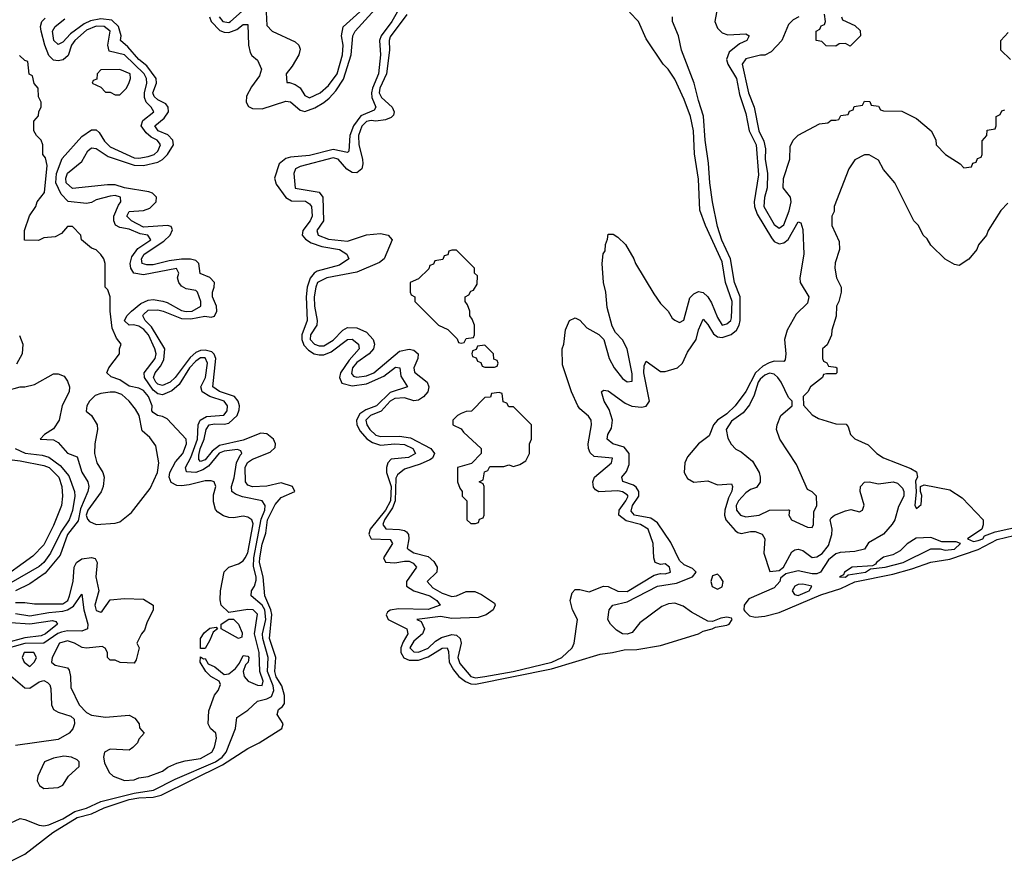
# Model space of a CAD drawing. Header units: inches. Extents: x 2601469 to 2753575, y 449403 to 582909.
# Tile 65 of 256: x 2660228 to 2664380, y 451931 to 455478. Entities that reach past the tile are written whole.
import ezdxf

# ---------------------------------------------------------------- set-up
doc = ezdxf.new("R2010")
doc.units = ezdxf.units.IN
doc.header["$MEASUREMENT"] = 0
doc.layers.add('C6465', color=7, linetype='Continuous')

msp = doc.modelspace()

# ---------------------------------------------------------------- linework, layer by layer
at = {"layer": 'C6465', "color": 4}
for points, elevation in [([(2663188.7, 455630), (2663159.5, 455470), (2663170, 455442.8), (2663190, 455422.8), (2663214.4, 455414.4), (2663290, 455418.8), (2663304.7, 455410), (2663294.8, 455390), (2663263.8, 455376.2), (2663219.5, 455340.5), (2663208.4, 455310), (2663214.6, 455290), (2663251, 455230), (2663263, 455163), (2663290, 455082.8), (2663304.7, 455010), (2663333.5, 454950), (2663344, 454824), (2663325.4, 454710), (2663326.4, 454690), (2663337.9, 454657.9), (2663398.2, 454558.2), (2663410, 454543.1), (2663430, 454533.1), (2663450, 454537.4), (2663468, 454552), (2663510, 454626), (2663522, 454622), (2663530, 454594), (2663534.9, 454490), (2663517.6, 454390), (2663519.5, 454370), (2663555.3, 454310), (2663550, 454283.7), (2663502.6, 454237.4), (2663464.4, 454170), (2663453.4, 454130), (2663458.9, 454070), (2663455.6, 454044.4), (2663450, 454037.2), (2663410, 454038), (2663387.7, 454032.3), (2663361.9, 454018.1), (2663330.1, 453989.9), (2663290, 453911.5), (2663244.6, 453850), (2663210, 453816.8), (2663170.1, 453789.9), (2663154, 453770), (2663135.5, 453724.5), (2663090.3, 453690), (2663044.6, 453635.4), (2663032.9, 453610), (2663030.2, 453570), (2663044.5, 453544.5), (2663070, 453528.5), (2663130, 453534.9), (2663170, 453517.1), (2663230, 453521), (2663234.4, 453510), (2663230.4, 453490.4), (2663216.9, 453463.1), (2663201.7, 453410), (2663200.3, 453390), (2663206, 453370), (2663244.6, 453324.6), (2663256.4, 453316.4), (2663270, 453312.7), (2663310, 453321.1), (2663330, 453320.3), (2663359.1, 453310), (2663370.4, 453290), (2663366.4, 453230), (2663391.6, 453151.6), (2663430, 453156), (2663449.5, 453170.5), (2663484.5, 453235.5), (2663496.5, 453243.5), (2663510, 453246.8), (2663530, 453240.7), (2663570, 453210.8), (2663590, 453214), (2663612.5, 453227.5), (2663638, 453262), (2663652.3, 453307.7), (2663654.5, 453330), (2663645.1, 453370), (2663650, 453378.8), (2663664, 453390), (2663710, 453408.4), (2663733.2, 453413.2), (2663770, 453404), (2663782, 453410), (2663788.9, 453431.1), (2663771.6, 453490), (2663774, 453510), (2663790, 453528), (2663810, 453530.3), (2663850, 453521.7), (2663911.3, 453530), (2663930, 453524.4), (2663950, 453503), (2663955.8, 453490), (2663956.5, 453470), (2663933.5, 453426.5), (2663918.4, 453370), (2663907.7, 453352.3), (2663870, 453309.3), (2663807.7, 453272.3), (2663790, 453246), (2663750, 453237), (2663687.1, 453232.9), (2663670, 453226), (2663639.3, 453200.7), (2663604.9, 453150), (2663590, 453142.6), (2663570, 453141.7), (2663510, 453155.1), (2663458, 453142), (2663436.3, 453123.7), (2663432.7, 453110), (2663410, 453083.6), (2663302.7, 453037.2), (2663282.4, 453010), (2663281.6, 452990), (2663285.2, 452985.3), (2663305.9, 452965.9), (2663330, 452960.2), (2663370, 452964.1), (2663430, 452978.7), (2663605.8, 453054.2), (2663690, 453080.4), (2663750, 453108.8), (2663910, 453140.8), (2663990, 453163), (2664070, 453191.9), (2664150, 453204.8), (2664270, 453245), (2664350, 453286.8), (2664490, 453321.4)], 4), ([(2661028.1, 455490), (2661035.5, 455470), (2661072.3, 455432.3), (2661090, 455425), (2661110, 455424.2), (2661143.2, 455436.8), (2661170, 455457.1), (2661190, 455458), (2661192.6, 455370), (2661199.5, 455339.5), (2661206.9, 455326.9), (2661230, 455308), (2661247.4, 455270), (2661239.1, 455240.9), (2661205.4, 455194.6), (2661184.8, 455155.2), (2661182.6, 455130), (2661192.8, 455112.8), (2661210, 455103.1), (2661250, 455102.8), (2661350, 455134.9), (2661370, 455131.6), (2661410, 455096.9), (2661430, 455091.3), (2661472.8, 455107.2), (2661510.6, 455129.4), (2661533.1, 455146.9), (2661561.4, 455178.6), (2661593.3, 455226.7), (2661625.7, 455330), (2661632.3, 455410), (2661643.1, 455430), (2661741.5, 455538.5)], 4), ([(2661069.1, 455490), (2661084.4, 455470), (2661110, 455466.5), (2661116.2, 455470), (2661165.4, 455514.6)], 8), ([(2661267.3, 455510), (2661270, 455454), (2661292, 455430), (2661390, 455384.7), (2661404.7, 455370), (2661410, 455354), (2661404.7, 455330), (2661377.3, 455282.7), (2661352, 455250), (2661354, 455214), (2661366, 455214), (2661390, 455204.7), (2661410, 455191.3), (2661430, 455158), (2661450, 455148.4), (2661495.1, 455170), (2661530, 455200.4), (2661566.3, 455250), (2661589.6, 455330), (2661591.8, 455370), (2661585.1, 455410), (2661592.6, 455447.4), (2661690, 455535.8)], 8), ([(2661830.9, 455529.1), (2661797.6, 455470), (2661752.2, 455410), (2661745.5, 455390), (2661749, 455330), (2661740.7, 455250), (2661715.5, 455190), (2661711.7, 455170), (2661713, 455150), (2661730.3, 455109.7), (2661723.1, 455096.9), (2661667.1, 455072.9), (2661635.6, 455030), (2661620.2, 454990), (2661615.6, 454924.4), (2661610, 454918), (2661549.2, 454930.8), (2661450, 454905.5), (2661370, 454898.9), (2661350, 454892.9), (2661322.6, 454870), (2661302.6, 454810), (2661310, 454784.9), (2661350, 454728.7), (2661374.7, 454714.7), (2661433.4, 454713.4), (2661450, 454702.4), (2661457.7, 454690), (2661460.8, 454650), (2661452.7, 454630), (2661422, 454590), (2661419.5, 454570), (2661433, 454553), (2661457.4, 454537.4), (2661502.6, 454522.6), (2661576.3, 454510), (2661607.7, 454490), (2661616, 454470), (2661576, 454444), (2661482.6, 454417.4), (2661470, 454409.8), (2661452.1, 454387.9), (2661439.7, 454350), (2661435.2, 454310), (2661439.7, 454210), (2661418, 454150), (2661418, 454130), (2661426.2, 454106.2), (2661445.2, 454085.2), (2661470, 454070.2), (2661490, 454064.7), (2661510, 454065.8), (2661541.6, 454078.4), (2661610, 454130.3), (2661630, 454131.8), (2661656.4, 454110), (2661658.7, 454090), (2661616.7, 454043.3), (2661581.3, 453990), (2661576.1, 453970), (2661586.3, 453946.3), (2661630, 453934.7), (2661690, 453943.5), (2661764, 453976), (2661812.7, 454012.7), (2661830.3, 454010.3), (2661835.4, 453975.4), (2661862.8, 453930), (2661790, 453907), (2661732.7, 453850), (2661686.8, 453833.2), (2661662.7, 453817.3), (2661647.6, 453790), (2661650.2, 453770), (2661663.4, 453743.4), (2661691.5, 453711.5), (2661715.8, 453695.8), (2661750, 453684.4), (2661810.2, 453690.2), (2661850, 453687), (2661885.5, 453670), (2661897.1, 453650), (2661867.1, 453632.9), (2661794.9, 453625.1), (2661780.3, 453610), (2661774, 453590), (2661774.2, 453570), (2661794.5, 453510), (2661791.1, 453450), (2661770, 453410.7), (2661705.4, 453330), (2661699.6, 453310), (2661710.3, 453290.3), (2661790, 453287.3), (2661800.4, 453270), (2661761.3, 453210), (2661770, 453190.8), (2661810, 453188), (2661850, 453196.2), (2661870, 453195.2), (2661887.7, 453187.8), (2661901.3, 453170), (2661858.3, 453110), (2661859.5, 453090), (2661890, 453070.3), (2661957.6, 453050), (2661986.4, 453030), (2662000.5, 453010), (2661950, 452992), (2661824.9, 452995), (2661790.3, 452989.7), (2661779.5, 452980.5), (2661772.7, 452970), (2661781.6, 452950), (2661860.4, 452910), (2661864.6, 452890), (2661844.5, 452855.5), (2661835.6, 452830), (2661834.4, 452810), (2661847.8, 452787.8), (2661870, 452777.8), (2661910, 452778.9), (2661950, 452792.8), (2662010, 452828.4), (2662030.2, 452830.2), (2662035.6, 452815.6), (2662038.3, 452770), (2662057.2, 452737.2), (2662080.2, 452710), (2662108.2, 452688.2), (2662130, 452679.2), (2662150, 452677.5), (2662470, 452742), (2662675.7, 452804.3), (2662728, 452810), (2662777.4, 452822.6), (2662830, 452823.8), (2662930, 452840.5), (2663090, 452889.2), (2663110, 452901.1), (2663148.7, 452910), (2663162, 452918), (2663210, 452926), (2663219.5, 452930), (2663232.8, 452950), (2663230, 452955.1), (2663210, 452959.6), (2663184.4, 452955.6), (2663150, 452941.2), (2663130, 452942.7), (2663060.7, 452980.7), (2663025.9, 453005.9), (2662990, 453018.9), (2662963.6, 453016.4), (2662936, 453004), (2662843.6, 452936.4), (2662810, 452895.6), (2662790, 452887.6), (2662769.7, 452889.6), (2662744.2, 452904.2), (2662719, 452930), (2662708.7, 452950), (2662713.2, 452990), (2662729.7, 453010.3), (2662790, 453024.4), (2662917.2, 453090), (2662997.3, 453102.7), (2663065.2, 453130), (2663080.9, 453150), (2663064.4, 453164.4), (2663030, 453179.7), (2663010, 453198.7), (2662974, 453274), (2662917.3, 453357.3), (2662890, 453377.6), (2662820.7, 453390), (2662805.8, 453405.8), (2662812.3, 453430), (2662838.2, 453470), (2662839.2, 453490), (2662828, 453508), (2662816, 453516), (2662771.8, 453531.8), (2662767.3, 453550), (2662786.3, 453573.7), (2662797.4, 453602.6), (2662797.3, 453650), (2662776.8, 453676.8), (2662729.2, 453690), (2662705.6, 453710), (2662708, 453730), (2662723.3, 453756.7), (2662728.4, 453790), (2662714.3, 453834.3), (2662692.3, 453870), (2662682, 453910), (2662690, 453916), (2662710, 453913.4), (2662781.4, 453861.4), (2662809.1, 453849.1), (2662850, 453844.9), (2662870, 453848.7), (2662884, 453870), (2662859.8, 453990), (2662860.8, 454019.2), (2662870, 454038.8), (2662930, 453995.5), (2662950, 453995.5), (2663001.2, 454010), (2663022.4, 454030), (2663043.3, 454076.7), (2663081, 454130), (2663090, 454171), (2663110, 454216), (2663130, 454193), (2663153.6, 454153.6), (2663170, 454141.5), (2663190, 454138), (2663228.3, 454151.7), (2663250.6, 454169.4), (2663262.2, 454190), (2663266.6, 454210), (2663265.5, 454310), (2663241.5, 454370), (2663225.3, 454470), (2663189.2, 454549.2), (2663170, 454606), (2663149.8, 454710), (2663138.2, 454790), (2663133, 454873), (2663118.2, 454970), (2663112, 455072), (2663090, 455137.2), (2663072.4, 455210), (2663018.3, 455350), (2663006.3, 455410), (2662980.7, 455470), (2662980.9, 455490)], 4), ([(2661860.2, 455499.8), (2661790, 455406), (2661785.2, 455390), (2661787.3, 455350), (2661775.2, 455250), (2661747, 455190), (2661744.1, 455170), (2661753.1, 455150), (2661798.3, 455110), (2661807.6, 455090), (2661803.8, 455076.2), (2661794.5, 455065.5), (2661770, 455055.3), (2661730, 455050.8), (2661710, 455053.3), (2661690, 455048.5), (2661670, 455029.6), (2661656.2, 454990), (2661657.8, 454950), (2661673.6, 454890), (2661674.9, 454870), (2661670, 454849.6), (2661650, 454832.6), (2661630, 454833.7), (2661608, 454848), (2661571.2, 454890), (2661550, 454895.5), (2661410, 454859.6), (2661390.8, 454850), (2661384, 454830), (2661390, 454767.7), (2661490, 454750.7), (2661505.5, 454730), (2661508.8, 454630), (2661480.4, 454590), (2661486, 454570), (2661530, 454552.9), (2661610, 454544.7), (2661690, 454571.6), (2661750, 454576.5), (2661781, 454570), (2661798.4, 454550), (2661764.4, 454470), (2661745.1, 454454.9), (2661650, 454414.3), (2661522.8, 454390), (2661484, 454370), (2661476, 454350), (2661470.3, 454309.7), (2661471.7, 454270), (2661482.3, 454210), (2661480.3, 454190), (2661454.3, 454150), (2661452.9, 454130), (2661470.6, 454110), (2661490, 454103.2), (2661510, 454103.2), (2661550, 454126.9), (2661590, 454168.8), (2661610, 454180.3), (2661650, 454179.6), (2661690, 454160.3), (2661718.9, 454130), (2661724, 454110), (2661721.6, 454098.4), (2661719.6, 454090), (2661701.7, 454070), (2661650, 454033.6), (2661631.4, 454010), (2661627.1, 453987.1), (2661636, 453976), (2661650, 453971.6), (2661690, 453976.8), (2661721.3, 453990), (2661830, 454080.3), (2661870, 454088.9), (2661890, 454084.9), (2661908.2, 454070), (2661907.2, 454050), (2661890.4, 454010), (2661892.3, 453992.3), (2661946.7, 453950), (2661953.4, 453930), (2661948.8, 453910), (2661931, 453889), (2661910, 453873.7), (2661890, 453872.1), (2661850, 453883.5), (2661810, 453880.7), (2661790, 453869.8), (2661752.1, 453827.9), (2661707.2, 453810), (2661688.1, 453790), (2661691.4, 453770), (2661704.7, 453750), (2661730, 453727.3), (2661750, 453721.5), (2661830, 453723), (2661876.1, 453716.1), (2661962, 453670), (2661976.4, 453650), (2661968.2, 453630), (2661957.1, 453622.9), (2661916.1, 453603.9), (2661850, 453583), (2661820.7, 453559.3), (2661814.7, 453545.3), (2661810.6, 453449.4), (2661799.8, 453420.2), (2661766.3, 453370), (2661759.6, 453350), (2661771.7, 453331.7), (2661830, 453329), (2661850, 453325.3), (2661859, 453319), (2661867.4, 453307.4), (2661868.9, 453290), (2661862.4, 453250), (2661865.7, 453245.7), (2661890, 453230.3), (2661950, 453215.3), (2661974.4, 453194.4), (2661988.5, 453170), (2661986.4, 453150), (2661945.5, 453110), (2661970, 453083.2), (2662010, 453060.2), (2662050, 453047.1), (2662070, 453049), (2662110, 453067.4), (2662147.4, 453067.4), (2662175.8, 453055.8), (2662230, 453018), (2662233.4, 453010), (2662224, 452990), (2662194.8, 452970), (2662161.1, 452958.9), (2662050, 452953.7), (2662002.9, 452962.9), (2661902, 452950), (2661921.4, 452941.4), (2661934.9, 452910), (2661926.7, 452890), (2661890, 452858.9), (2661873.7, 452830), (2661890, 452813.7), (2661910, 452811.5), (2661950, 452828.4), (2661981, 452859), (2662006.7, 452873.3), (2662050, 452886.5), (2662070, 452884.2), (2662085.3, 452870), (2662090.2, 452850), (2662075.2, 452790), (2662084.1, 452764.1), (2662130.6, 452710), (2662150, 452704.6), (2662189.5, 452709.5), (2662309.4, 452730), (2662472.3, 452770), (2662514.5, 452790), (2662557.2, 452830), (2662566, 452850), (2662579.5, 452950), (2662559.5, 452990), (2662549.4, 453030), (2662558, 453062), (2662570, 453076), (2662590, 453076), (2662630, 453066.8), (2662690, 453090.7), (2662710, 453088.2), (2662750, 453068.9), (2662790, 453067.8), (2662903.6, 453136.4), (2662930, 453143), (2662950, 453142.4), (2662972.3, 453150), (2662968.7, 453170), (2662950, 453184), (2662930, 453182), (2662908, 453190), (2662902, 453210), (2662899.6, 453270), (2662877.6, 453330), (2662845.2, 453350), (2662785.7, 453365.7), (2662754.7, 453390), (2662756.4, 453410), (2662784.4, 453450), (2662793.7, 453470), (2662790, 453475.6), (2662770, 453488.3), (2662750, 453491.8), (2662670, 453487.3), (2662655.9, 453495.9), (2662647.8, 453507.8), (2662644.5, 453530), (2662652.3, 453550), (2662724, 453610), (2662728, 453630), (2662650, 453637), (2662633, 453653), (2662626, 453670), (2662624.7, 453690), (2662639.3, 453770), (2662637.2, 453790), (2662626.3, 453806.3), (2662590, 453837.2), (2662582, 453850), (2662554.5, 453910), (2662516.4, 454023.6), (2662515.3, 454090), (2662522, 454110), (2662528.9, 454171.1), (2662546, 454210), (2662570, 454222), (2662590, 454212), (2662619.6, 454179.6), (2662670, 454151.3), (2662690.7, 454130.7), (2662714, 454050), (2662734.8, 454010), (2662770, 453966), (2662790, 453951.3), (2662810, 453954), (2662810, 453986), (2662789.3, 454090), (2662770, 454128.7), (2662740.2, 454160.2), (2662725.6, 454185.6), (2662705.6, 454265.6), (2662699, 454330), (2662689.2, 454370), (2662684, 454450), (2662688.9, 454491.1), (2662696.4, 454503.6), (2662698, 454530), (2662707.3, 454552.7), (2662710, 454574), (2662730, 454574), (2662750, 454562), (2662782, 454530), (2662818, 454470), (2662824.7, 454450), (2662902, 454322), (2662930, 454282), (2662962, 454250), (2662979.6, 454219.6), (2662990, 454212), (2663010, 454202), (2663028.4, 454211.6), (2663054.5, 454305.5), (2663070, 454323), (2663090, 454333), (2663110, 454328.2), (2663130.4, 454310.4), (2663145.1, 454285.1), (2663170, 454222.8), (2663190, 454190.8), (2663210, 454195.5), (2663226.6, 454210), (2663230, 454222), (2663232.8, 454290), (2663204, 454370), (2663190, 454457.2), (2663119.5, 454610), (2663095.5, 454675.5), (2663090, 454806), (2663073.1, 454913.1), (2663069.3, 455010), (2663056.2, 455070), (2663030, 455142), (2662990, 455228), (2662962, 455270), (2662942, 455290), (2662870, 455398), (2662837.2, 455470), (2662799, 455510)], 8), ([(2663694, 455490), (2663698, 455478), (2663750, 455454), (2663772.7, 455432.7), (2663774, 455410), (2663730, 455366), (2663710, 455378), (2663683.6, 455376.4), (2663670, 455366), (2663628.4, 455368.4), (2663610, 455386), (2663586, 455390), (2663586, 455430), (2663602, 455438), (2663607.3, 455452.7), (2663622, 455458), (2663626, 455470), (2663622, 455502)], 8), ([(2660170, 452082.8), (2660230, 452111), (2660250, 452107.3), (2660310, 452083), (2660330, 452080.4), (2660350, 452084.9), (2660410, 452109.4), (2660460, 452140), (2660510, 452154.4), (2660570, 452182.6), (2660710, 452217.7), (2660791.8, 452230), (2660883.9, 452276.1), (2661054, 452350), (2661081.5, 452370), (2661099.1, 452390), (2661137.6, 452490), (2661142.9, 452537.1), (2661190, 452567.3), (2661230, 452606), (2661270, 452615.6), (2661290, 452625.7), (2661299.8, 452650), (2661296.8, 452670), (2661272.6, 452730), (2661275.2, 452790), (2661252.5, 452870), (2661252.1, 452890), (2661265.4, 452950), (2661261.2, 452990), (2661250, 453009.8), (2661204.5, 453050), (2661205.1, 453070), (2661217.7, 453090), (2661224.8, 453115.2), (2661225.3, 453130), (2661213.6, 453173.6), (2661215, 453210), (2661246.7, 453373.3), (2661260.9, 453410), (2661263.6, 453430), (2661250, 453449.4), (2661167.1, 453467.1), (2661137.4, 453477.4), (2661122, 453490), (2661121.3, 453510), (2661132.5, 453547.5), (2661142.4, 453610), (2661157, 453643), (2661164.5, 453650), (2661160.4, 453660.4), (2661145.8, 453665.8), (2661090, 453659.8), (2661069.6, 453650.4), (2661023.5, 453596.5), (2660999.8, 453580.2), (2660970, 453569), (2660931.7, 453571.7), (2660927.6, 453590), (2660950, 453632.4), (2660977.7, 453710), (2660979.8, 453770), (2660988.5, 453790), (2661015.2, 453804.8), (2661088.4, 453811.6), (2661103, 453830), (2661104.7, 453850), (2661090.5, 453870.5), (2661029.1, 453889.1), (2660997.4, 453910), (2660991.1, 453930), (2661011.7, 453970), (2661019.8, 454030), (2661010, 454052.7), (2660990, 454053.2), (2660970, 454039.3), (2660944.3, 454010), (2660900.2, 453939.8), (2660870, 453914.2), (2660830, 453897.2), (2660810, 453900.8), (2660790, 453916.5), (2660753.8, 453970), (2660752.3, 453990), (2660798.5, 454050), (2660802.7, 454070), (2660798, 454090), (2660770.6, 454150), (2660751.9, 454172), (2660730, 454186.2), (2660708.1, 454191.9), (2660689, 454190), (2660670, 454209), (2660679.5, 454230), (2660698.7, 454250), (2660738.1, 454281.9), (2660770, 454296.1), (2660790, 454298.5), (2660831.5, 454291.5), (2660850, 454286.5), (2660910, 454252.6), (2660930, 454247.8), (2660955.1, 454250), (2660991.8, 454270), (2660991.3, 454290), (2660978, 454330), (2660970, 454337), (2660930, 454344.2), (2660910, 454354.5), (2660898.7, 454370), (2660893.6, 454390), (2660899.5, 454410), (2660889.3, 454429.3), (2660750, 454403.1), (2660709.7, 454410), (2660696.4, 454430), (2660693.6, 454450), (2660701.3, 454478.7), (2660726.4, 454513.6), (2660780.7, 454550), (2660768.7, 454570), (2660736.1, 454576.1), (2660690, 454594.6), (2660650, 454601.7), (2660632.1, 454612.1), (2660624.8, 454630), (2660625.3, 454650), (2660643.9, 454696.1), (2660654, 454710), (2660652.7, 454730), (2660630, 454736.8), (2660610, 454734), (2660550, 454719.2), (2660530, 454707.4), (2660510, 454703.1), (2660432.3, 454712.2), (2660402.3, 454742.3), (2660380.7, 454790), (2660383.2, 454830), (2660406.7, 454893.3), (2660490, 454985.7), (2660530, 455013.4), (2660550, 455013.4), (2660563, 455003), (2660586, 454966), (2660610, 454941.5), (2660710, 454895.6), (2660730, 454893.8), (2660770, 454901.1), (2660795.1, 454910), (2660810, 454923.7), (2660821.3, 454950), (2660817.4, 454957.4), (2660807, 454970), (2660782.4, 454982.4), (2660760.6, 455000.6), (2660740.4, 455030), (2660746.9, 455053.1), (2660794, 455090), (2660781.6, 455110), (2660761, 455130), (2660753.6, 455150), (2660753.5, 455170), (2660763.8, 455210), (2660762.2, 455230), (2660753.2, 455250), (2660670, 455329.8), (2660605.5, 455345.5), (2660599.3, 455370), (2660609.7, 455430), (2660584, 455450), (2660550, 455451.2), (2660510, 455434), (2660460.2, 455390), (2660446.5, 455370), (2660432.4, 455327.6), (2660410.9, 455309.1), (2660390, 455304.2), (2660370, 455307.2), (2660350, 455327.6), (2660333.6, 455370), (2660318.2, 455430), (2660315.6, 455450), (2660321.1, 455470), (2660335.7, 455484.3)], 8), ([(2660190, 451930.6), (2660250, 451960.3), (2660367.6, 452052.4), (2660470, 452115), (2660530, 452130.1), (2660583.6, 452156.4), (2660689.5, 452190.5), (2660730, 452198), (2660790, 452200.4), (2660824.2, 452210), (2661082.9, 452337.1), (2661190, 452406.7), (2661238, 452430), (2661333.2, 452490), (2661339, 452510), (2661314, 452550), (2661319, 452570), (2661336.6, 452583.4), (2661343.9, 452596.1), (2661344.2, 452630), (2661333.5, 452670), (2661310, 452708), (2661304.1, 452730), (2661308.1, 452790), (2661281.1, 452870), (2661290.6, 452970.6), (2661287.3, 452990), (2661261.4, 453050), (2661254.2, 453130), (2661239.1, 453190), (2661239.9, 453210), (2661250, 453267.3), (2661265.9, 453314.1), (2661272.3, 453370), (2661305.8, 453434.2), (2661330, 453463.7), (2661388.7, 453490), (2661378, 453510), (2661330, 453525.6), (2661270, 453512.4), (2661210, 453508.6), (2661190, 453516.2), (2661180.5, 453530), (2661179.2, 453590), (2661188.5, 453611.5), (2661210, 453625.3), (2661284.4, 453655.6), (2661305.1, 453674.9), (2661307.1, 453690), (2661298.5, 453710), (2661270, 453732.9), (2661244.9, 453735), (2661170, 453706), (2661070, 453683.2), (2661040, 453660), (2661010, 453623.5), (2660990, 453615.6), (2660983.7, 453623.7), (2660982.9, 453642.9), (2660988.8, 453668.8), (2661006.3, 453710), (2661014.2, 453750), (2661026.6, 453770), (2661050, 453775), (2661090, 453772.7), (2661110, 453777.8), (2661144.8, 453810), (2661153.4, 453833.4), (2661155.1, 453850), (2661149.7, 453870), (2661134, 453890), (2661070, 453910.9), (2661042.6, 453930), (2661055.6, 454050), (2661048.3, 454068.3), (2661037.9, 454077.9), (2661010, 454085.6), (2660990, 454084.1), (2660970, 454075.3), (2660946.2, 454053.8), (2660883.6, 453970), (2660862.6, 453950), (2660830, 453936.8), (2660810, 453941.5), (2660801.5, 453950), (2660792.3, 453970), (2660799.2, 453990), (2660821.9, 454018.1), (2660835.2, 454044.8), (2660839.3, 454090), (2660783.5, 454183.5), (2660757.4, 454210), (2660747.3, 454230), (2660750, 454235.5), (2660770, 454253.6), (2660810, 454255.2), (2660833.4, 454250), (2660910, 454218.9), (2660950, 454216.6), (2661007.9, 454227.9), (2661035.2, 454224.8), (2661050, 454228), (2661059.7, 454250), (2661058.3, 454270), (2661040.4, 454310), (2661040.4, 454330), (2661048.3, 454350), (2661049.7, 454370), (2661030, 454391.3), (2660988.3, 454408.3), (2660983.6, 454450), (2660970, 454463.6), (2660948.7, 454468.7), (2660910, 454468.2), (2660857.7, 454462.3), (2660790, 454444.6), (2660764.1, 454444.1), (2660743.6, 454450), (2660741.1, 454470), (2660753, 454490), (2660835, 454545), (2660862.6, 454570), (2660872.7, 454592.7), (2660866, 454606), (2660850.9, 454610.9), (2660750, 454603.9), (2660699.6, 454630), (2660679.5, 454650), (2660689.8, 454670.2), (2660750, 454674), (2660776.5, 454683.5), (2660804, 454710), (2660804.7, 454730), (2660787.2, 454747.2), (2660773, 454753), (2660670, 454769.8), (2660630, 454781.5), (2660597.7, 454782.3), (2660450, 454766), (2660424.2, 454790), (2660422.4, 454810), (2660430, 454830.8), (2660490, 454881), (2660514.8, 454925.2), (2660530, 454937.3), (2660550, 454934.9), (2660601.4, 454901.4), (2660710, 454864.5), (2660750, 454863.8), (2660810, 454877.8), (2660830.7, 454889.3), (2660850.7, 454909.3), (2660876.4, 454950), (2660874, 454970), (2660852.2, 454992.2), (2660812, 455010), (2660797.6, 455030), (2660836.8, 455063.2), (2660854.8, 455090), (2660853.3, 455110), (2660843.6, 455123.6), (2660810, 455140.4), (2660794.9, 455154.9), (2660789.8, 455170), (2660804.2, 455210), (2660802.7, 455230), (2660764.1, 455284.1), (2660729.8, 455310), (2660683.6, 455363.6), (2660652.7, 455390), (2660656.2, 455410), (2660645.1, 455450), (2660615.9, 455475.9), (2660570, 455481.8), (2660526.9, 455473.1), (2660499.8, 455460.2), (2660442.1, 455417.9), (2660410, 455383.6), (2660390, 455374), (2660372, 455390), (2660366.6, 455430), (2660376.9, 455450), (2660418.8, 455481.2)], 4), ([(2663514, 455490), (2663490, 455478), (2663470, 455458), (2663442, 455390), (2663396.9, 455343.1), (2663370, 455328.7), (2663351.6, 455328.4), (2663290, 455312.7), (2663274.8, 455290), (2663300.9, 455170), (2663325.2, 455110), (2663345.5, 455010), (2663365.9, 454965.9), (2663373.5, 454933.5), (2663372.2, 454890), (2663380.9, 454830), (2663380.5, 454770), (2663368.8, 454728.8), (2663366.5, 454690), (2663410, 454614.9), (2663430, 454599.3), (2663450, 454613.4), (2663472.7, 454672.7), (2663480.5, 454710), (2663478.7, 454730), (2663448, 454770), (2663448.9, 454808.9), (2663475.3, 454890), (2663476.4, 454943.6), (2663489.1, 454970.9), (2663510, 454992), (2663600.4, 455039.6), (2663636.4, 455043.6), (2663650, 455054), (2663670, 455054), (2663682, 455058), (2663690, 455074), (2663722, 455078), (2663727.3, 455092.7), (2663742, 455098), (2663747.3, 455112.7), (2663782, 455118), (2663790, 455134), (2663812.7, 455132.7), (2663818, 455118), (2663850, 455114), (2663858, 455098), (2663870, 455094), (2663947.3, 455092.7), (2664010, 455062), (2664072, 455010), (2664091.1, 454971.1), (2664092, 454950), (2664132, 454910), (2664194, 454870), (2664210, 454854), (2664242, 454858), (2664247.3, 454872.7), (2664262, 454878), (2664267.3, 454892.7), (2664282, 454898), (2664286, 454910), (2664287.3, 454967.3), (2664306, 454990), (2664307.3, 455012.7), (2664342, 455018), (2664346, 455030), (2664346, 455070), (2664362, 455078), (2664370, 455094), (2664382, 455098)], 8), ([(2664406, 455310), (2664366, 455350), (2664366, 455390), (2664396.4, 455423.6)], 8), ([(2660210, 453021.3), (2660250, 453022), (2660290, 453016.4), (2660410, 453016.5), (2660430.4, 453029.6), (2660438.4, 453050), (2660453.8, 453110), (2660457.4, 453170), (2660467.6, 453190), (2660490, 453204.9), (2660530.5, 453210.5), (2660546.4, 453206.4), (2660554.8, 453190), (2660548.5, 453130), (2660562, 453070), (2660544.4, 453010), (2660550, 452987.3), (2660570, 452981), (2660575.5, 452984.5), (2660610, 453032), (2660670, 453038.8), (2660750, 453034.8), (2660791.3, 453010), (2660791.3, 452990), (2660764.5, 452935.5), (2660754.8, 452905.2), (2660742, 452890), (2660722, 452850), (2660732, 452830), (2660719.6, 452780.4), (2660710, 452766), (2660651.6, 452768.4), (2660630, 452778), (2660610, 452778), (2660598, 452790), (2660598, 452810), (2660588.9, 452828.9), (2660575.5, 452835.5), (2660510, 452829), (2660491.8, 452831.8), (2660459, 452850), (2660430, 452859.5), (2660396, 452850), (2660364.7, 452790), (2660362, 452770), (2660376.9, 452756.9), (2660430, 452746), (2660436.7, 452736.7), (2660442, 452710), (2660442.8, 452662.8), (2660478.8, 452590), (2660510, 452558), (2660530, 452546.4), (2660590, 452537.6), (2660690, 452546.8), (2660714, 452534), (2660732, 452510), (2660732.7, 452492.7), (2660752, 452470), (2660730, 452446), (2660724.7, 452430), (2660704.7, 452410), (2660690, 452399), (2660610, 452402.7), (2660586, 452390), (2660580.7, 452370), (2660585.2, 452345.2), (2660604.5, 452304.5), (2660622, 452290), (2660670, 452270.8), (2660710, 452274), (2660730, 452282), (2660770, 452288), (2660830, 452310.8), (2660852, 452328), (2660890, 452344), (2660925.6, 452354.4), (2660990, 452364.2), (2661038, 452390), (2661050, 452411.3), (2661058.4, 452450), (2661055.1, 452470), (2661032.3, 452490), (2661022.9, 452510), (2661025.4, 452565.4), (2661050, 452631), (2661065.2, 452650), (2661075.3, 452675.3), (2661068.7, 452690), (2661034, 452710), (2661013.2, 452730), (2660989.4, 452770), (2660990, 452792), (2661003.6, 452783.6), (2661010, 452784.7), (2661023, 452763), (2661050.3, 452750.3), (2661090, 452718), (2661110, 452721), (2661137.2, 452742.8), (2661154.6, 452765.4), (2661170, 452798), (2661190, 452794.8), (2661194, 452790), (2661190.7, 452770), (2661180.7, 452759.3), (2661170.7, 452730), (2661174, 452710), (2661191, 452690), (2661230, 452672.7), (2661250, 452671), (2661254.5, 452690), (2661239.8, 452730), (2661237.3, 452810), (2661218.5, 452890), (2661230, 452972.7), (2661212.7, 452990), (2661190, 452992.1), (2661110, 452979.3), (2661078, 453010), (2661073.3, 453033.3), (2661075.1, 453070), (2661089.6, 453150.4), (2661109.6, 453170.4), (2661150, 453184), (2661170, 453197.3), (2661178.4, 453210), (2661190, 453231.3), (2661212.5, 453352.5), (2661206.6, 453370), (2661190, 453381.6), (2661170, 453385.1), (2661130, 453378), (2661110, 453379.5), (2661087.3, 453387.3), (2661062.9, 453402.9), (2661054, 453414), (2661045.6, 453445.6), (2661045.4, 453474.6), (2661054.5, 453510), (2661048, 453530), (2661034.8, 453534.8), (2661010, 453534), (2660943.1, 453516.9), (2660910, 453513.6), (2660890, 453514), (2660866.7, 453526.7), (2660858.3, 453550), (2660861.5, 453570), (2660885.2, 453614.8), (2660916.3, 453650), (2660931.1, 453690), (2660929.2, 453710), (2660850, 453796), (2660830, 453806), (2660809.4, 453809.4), (2660790, 453822), (2660785.2, 453830), (2660786, 453850), (2660771.1, 453890), (2660750, 453914.7), (2660730, 453924.5), (2660690, 453933.3), (2660650, 453959.5), (2660613.2, 453973.2), (2660595.3, 453990), (2660604, 454010), (2660648.7, 454070), (2660648.9, 454091.1), (2660655.3, 454110), (2660635.9, 454135.9), (2660618, 454178), (2660609, 454250), (2660608.7, 454310), (2660599, 454339), (2660588.7, 454350), (2660588, 454450), (2660582, 454470), (2660570, 454488), (2660550, 454508), (2660530, 454515.3), (2660488, 454550), (2660486, 454570), (2660450, 454606), (2660430, 454606), (2660403.6, 454576.4), (2660376.9, 454563.1), (2660330, 454558), (2660307.3, 454547.3), (2660248.4, 454548.4), (2660248.7, 454590), (2660269.3, 454650.7), (2660295.3, 454690), (2660302, 454710), (2660332.7, 454750), (2660343.1, 454863.1), (2660336.4, 454896.4), (2660326, 454910), (2660326, 454950), (2660318, 454970), (2660298, 454990), (2660288, 455010), (2660288, 455050), (2660307.3, 455072.7), (2660308.4, 455091.6), (2660318, 455110), (2660318, 455130), (2660307.3, 455152.7), (2660306, 455190), (2660288.4, 455208.4), (2660282, 455242), (2660268.4, 455248.4), (2660262, 455302), (2660250, 455306), (2660227.3, 455327.3)], 12), ([(2664395.3, 454704.7), (2664366, 454674), (2664312, 454590), (2664304.7, 454570), (2664271.1, 454528.9), (2664264.7, 454510), (2664230, 454468.7), (2664190, 454442), (2664170, 454446), (2664130, 454468), (2664070, 454528), (2664054.6, 454554.6), (2664038, 454570), (2664018, 454610), (2663998, 454630), (2663918, 454790), (2663870, 454846), (2663850, 454886), (2663810, 454908), (2663790, 454908), (2663750, 454888), (2663724.7, 454850), (2663662, 454690), (2663662, 454670), (2663652, 454650), (2663652, 454610), (2663683.6, 454543.6), (2663684.7, 454510), (2663666.4, 454453.6), (2663664.7, 454430), (2663672, 454390), (2663692, 454350), (2663692, 454330), (2663682, 454290), (2663672, 454270), (2663671.1, 454228.9), (2663652, 454170), (2663651.6, 454148.4), (2663632.7, 454107.3), (2663614, 454090), (2663614, 454050), (2663618, 454038), (2663632, 454032), (2663638, 454018), (2663670, 454014), (2663674, 454010), (2663674, 453990), (2663670, 453986), (2663630, 453986), (2663618, 453982), (2663614, 453970), (2663562, 453930), (2663552, 453910), (2663532, 453890), (2663532.7, 453852.7), (2663570, 453812), (2663596.9, 453796.9), (2663670, 453774), (2663712.7, 453772.7), (2663722, 453762), (2663731.3, 453730), (2663750, 453711.3), (2663805.4, 453685.4), (2663842, 453650), (2663870, 453631.3), (2663986.4, 453586.4), (2664010, 453572), (2664014, 453550), (2664006, 453534), (2664008.4, 453488.4), (2664002.8, 453430), (2664010, 453418), (2664030, 453434), (2664032.7, 453472.7), (2664026, 453490), (2664026, 453510), (2664042, 453518), (2664150, 453496.3), (2664202.5, 453462.5), (2664291.3, 453370), (2664291.1, 453348.9), (2664284.7, 453330), (2664224.7, 453290), (2664250, 453278.8), (2664270, 453282.4), (2664289, 453290), (2664297, 453303), (2664340.8, 453319.2), (2664456.1, 453343.9)], 8), ([(2660227.1, 454147.1), (2660241, 454110), (2660238.8, 454070), (2660213.7, 454026.3)], 12), ([(2660170, 453914), (2660229.1, 453930.9), (2660250, 453931), (2660290, 453941), (2660370, 453984.7), (2660390, 453984.7), (2660415.3, 453975.3), (2660430, 453954), (2660438, 453930), (2660436, 453910), (2660407.5, 453852.5), (2660394.8, 453790), (2660370, 453754), (2660332, 453730), (2660314, 453710), (2660370, 453706.8), (2660390, 453696), (2660430, 453651.3), (2660470, 453636), (2660490.5, 453570.5), (2660514.9, 453530), (2660518.7, 453510), (2660515.2, 453490), (2660484.1, 453415.9), (2660473.8, 453366.2), (2660430, 453308), (2660399, 453221), (2660335.4, 453144.6), (2660270, 453099.7), (2660210.6, 453070)], 12), ([(2660208.2, 453670), (2660251.1, 453651.1), (2660323.1, 453643.1), (2660350, 453634.7), (2660398.4, 453598.3), (2660434.9, 453554.9), (2660459.6, 453490), (2660460.8, 453470), (2660450, 453409.2), (2660435.8, 453370), (2660401.8, 453318.2), (2660358, 453230), (2660330, 453189.7), (2660310, 453172.6), (2660190, 453104.8)], 8), ([(2660150, 453628.2), (2660230, 453618.6), (2660330, 453599.6), (2660352, 453590), (2660392.7, 453550), (2660406, 453510), (2660408.7, 453470), (2660403.7, 453430), (2660370, 453346.6), (2660330, 453265.1), (2660283, 453217), (2660134.4, 453110)], 4), ([(2660210, 452975), (2660270, 452965), (2660350, 452979.8), (2660410, 452984.8), (2660430, 452990.2), (2660454, 453006), (2660490, 453056), (2660498.8, 452990), (2660514.9, 452930), (2660514, 452910), (2660490, 452900.5), (2660430, 452902.2), (2660403.4, 452896.7), (2660388.6, 452891.4), (2660329.5, 452850.5), (2660250, 452849.2), (2660150, 452819.9)], 8), ([(2660190, 452936.9), (2660270, 452931.8), (2660366.2, 452946.2), (2660380.7, 452940.7), (2660387.7, 452930), (2660336, 452890), (2660318.6, 452881.4), (2660250, 452872.4), (2660166, 452850)], 4), ([(2660190, 452711.8), (2660250, 452661.3), (2660270, 452660.3), (2660310, 452687.2), (2660330, 452693.1), (2660344.7, 452684.7), (2660354.3, 452674.3), (2660359.1, 452659.1), (2660362.4, 452590), (2660370.2, 452570.2), (2660390, 452558.5), (2660442.9, 452542.9), (2660456.9, 452530), (2660459, 452510), (2660451.2, 452488.8), (2660437, 452470), (2660390, 452443.5), (2660210, 452418.4)], 8)]:
    msp.add_lwpolyline(points, dxfattribs=dict(at, elevation=elevation))
for points, elevation in [([(2660650, 455268), (2660570, 455266), (2660554, 455250), (2660552.7, 455227.3), (2660538, 455222), (2660534, 455210), (2660570, 455194), (2660590, 455172), (2660610, 455172), (2660630, 455162), (2660650, 455162), (2660678, 455190), (2660690, 455214), (2660695.3, 455230), (2660693.2, 455250)], 12), ([(2662070, 454506), (2662050, 454506), (2662038, 454502), (2662032.7, 454487.3), (2662018, 454482), (2662012.7, 454467.3), (2661978, 454462), (2661972.7, 454447.3), (2661958, 454442), (2661952.7, 454427.3), (2661910, 454386), (2661874, 454370), (2661874, 454330), (2661878, 454318), (2661894, 454310), (2661894, 454290), (2661994, 454190), (2662032.7, 454172.7), (2662072.7, 454132.7), (2662078, 454118), (2662090, 454114), (2662102, 454118), (2662110, 454134), (2662142, 454138), (2662146, 454150), (2662146, 454190), (2662136.4, 454216.4), (2662126, 454230), (2662126, 454250), (2662116.4, 454276.4), (2662106, 454290), (2662106, 454310), (2662122, 454318), (2662130, 454334), (2662142, 454338), (2662156.4, 454363.6), (2662158, 454398), (2662146, 454410), (2662146, 454430)], 12), ([(2662190, 454106), (2662158, 454102), (2662152.7, 454087.3), (2662138, 454082), (2662134, 454070), (2662138, 454058), (2662152.7, 454052.7), (2662158, 454038), (2662172.7, 454032.7), (2662178, 454018), (2662190, 454014), (2662230, 454014), (2662242, 454018), (2662246, 454030), (2662242, 454042), (2662227.3, 454047.3), (2662226, 454070)], 12), ([(2663390, 453987.6), (2663370, 453979.7), (2663350, 453963.5), (2663341.6, 453950), (2663325.3, 453894.7), (2663305.4, 453854.6), (2663279.1, 453820.9), (2663230, 453785.1), (2663206.4, 453750), (2663214.6, 453714.6), (2663228.2, 453688.2), (2663248.1, 453668.1), (2663270, 453656), (2663317.5, 453617.5), (2663346, 453570), (2663350.8, 453550), (2663350.7, 453529.3), (2663334.4, 453505.6), (2663310, 453497.2), (2663290, 453483.7), (2663259.5, 453450), (2663249.2, 453430), (2663250.4, 453410), (2663267.7, 453390), (2663290, 453383.1), (2663346, 453390), (2663390, 453411.3), (2663470, 453412), (2663474, 453410), (2663472, 453390), (2663482, 453370), (2663550, 453338.8), (2663570, 453338), (2663575.1, 453350), (2663576.2, 453403.8), (2663589, 453430), (2663588, 453470), (2663570, 453488), (2663550, 453498), (2663503.2, 453603.2), (2663434, 453710), (2663419, 453750), (2663422, 453770), (2663438, 453810), (2663486, 453850), (2663486, 453870), (2663470, 453886), (2663439.3, 453950), (2663424.5, 453970), (2663410, 453984.5)], 8), ([(2660630, 453908.7), (2660610, 453907.7), (2660570, 453902), (2660546.7, 453893.3), (2660522, 453870), (2660510.5, 453850), (2660508, 453828), (2660530.7, 453810), (2660554, 453770), (2660556.3, 453750), (2660544.4, 453690), (2660543.6, 453650), (2660552.9, 453610), (2660578.7, 453570), (2660584.6, 453550), (2660580.3, 453510), (2660571.7, 453488.3), (2660515.2, 453410), (2660507.8, 453390), (2660513.3, 453373.3), (2660522.5, 453362.5), (2660550, 453350.3), (2660630, 453356.3), (2660650, 453362), (2660699.7, 453400.3), (2660778.3, 453501.7), (2660808.7, 453570), (2660814.7, 453610), (2660801.2, 453681.2), (2660776.5, 453716.5), (2660744.8, 453744.7), (2660731.6, 453810), (2660716.3, 453836.3), (2660690, 453869.7), (2660658.4, 453898.4)], 16), ([(2662250, 453906), (2662218, 453902), (2662212.7, 453887.3), (2662190, 453886), (2662132.7, 453827.3), (2662110, 453826), (2662090, 453818), (2662074, 453810), (2662054, 453790), (2662054, 453770), (2662090, 453754), (2662099.6, 453739.6), (2662174, 453670), (2662174, 453650), (2662132.7, 453607.3), (2662074, 453590), (2662074, 453530), (2662083.6, 453503.6), (2662094, 453490), (2662094, 453470), (2662114, 453450), (2662114, 453370), (2662130, 453354), (2662150, 453354), (2662162, 453358), (2662167.3, 453372.7), (2662182, 453378), (2662186, 453390), (2662186, 453510), (2662182, 453522), (2662166, 453530), (2662182, 453538), (2662187.3, 453572.7), (2662202, 453578), (2662210, 453594), (2662270, 453594), (2662290, 453602), (2662310, 453594), (2662336.4, 453603.6), (2662362, 453618), (2662378, 453650), (2662378, 453690), (2662386, 453710), (2662386, 453770), (2662310, 453846), (2662290, 453846), (2662282, 453862), (2662267.3, 453867.3), (2662262, 453902)], 12), ([(2664070, 453295.1), (2664007.9, 453292.1), (2663970, 453269), (2663941.1, 453238.9), (2663910, 453222.7), (2663870, 453212), (2663841, 453190), (2663837.3, 453182.7), (2663824, 453176), (2663738, 453170), (2663706, 453150), (2663702, 453138), (2663684.7, 453130), (2663710, 453128.9), (2663721.5, 453138.5), (2663795.3, 453150), (2663816, 453164), (2663878, 453170), (2663954, 453190), (2664070, 453247.7), (2664110, 453248), (2664130, 453241.6), (2664170, 453246.5), (2664195.3, 453270), (2664177, 453277), (2664116.5, 453276.5)], 8), ([(2663170, 453141.2), (2663150, 453134), (2663142, 453110), (2663148.4, 453088.4), (2663170, 453077.3), (2663190, 453087.3), (2663194.5, 453110), (2663181.2, 453130)], 4), ([(2663530, 453098.7), (2663510, 453097.6), (2663497.3, 453090), (2663486, 453070), (2663495.3, 453055.3), (2663510, 453050.8), (2663550, 453067.2), (2663557.2, 453070), (2663568.7, 453090)], 8), ([(2661150, 452869), (2661078, 452910), (2661078, 452930), (2661110, 452951.3), (2661130, 452951), (2661150.2, 452930.2), (2661166.4, 452893.6), (2661164.7, 452875.3)], 12), ([(2660990, 452828), (2660989.8, 452870.2), (2661006.1, 452893.9), (2661030, 452913.4), (2661056.9, 452916.9), (2661062, 452910), (2661043.5, 452896.5), (2661030, 452862), (2661010, 452828)], 12), ([(2660288, 452810), (2660246, 452810), (2660238, 452790), (2660246, 452770), (2660270, 452752), (2660290, 452772), (2660299, 452790)], 12), ([(2660413.6, 452373.6), (2660370, 452365.2), (2660332, 452350), (2660304.7, 452290), (2660302, 452270), (2660312, 452250), (2660330, 452238), (2660390, 452241), (2660410, 452251.3), (2660434, 452290), (2660478, 452330), (2660478, 452350), (2660470, 452358), (2660446, 452370)], 12)]:
    msp.add_lwpolyline(points, close=True, dxfattribs=dict(at, elevation=elevation))

doc.saveas('drawing.dxf')
